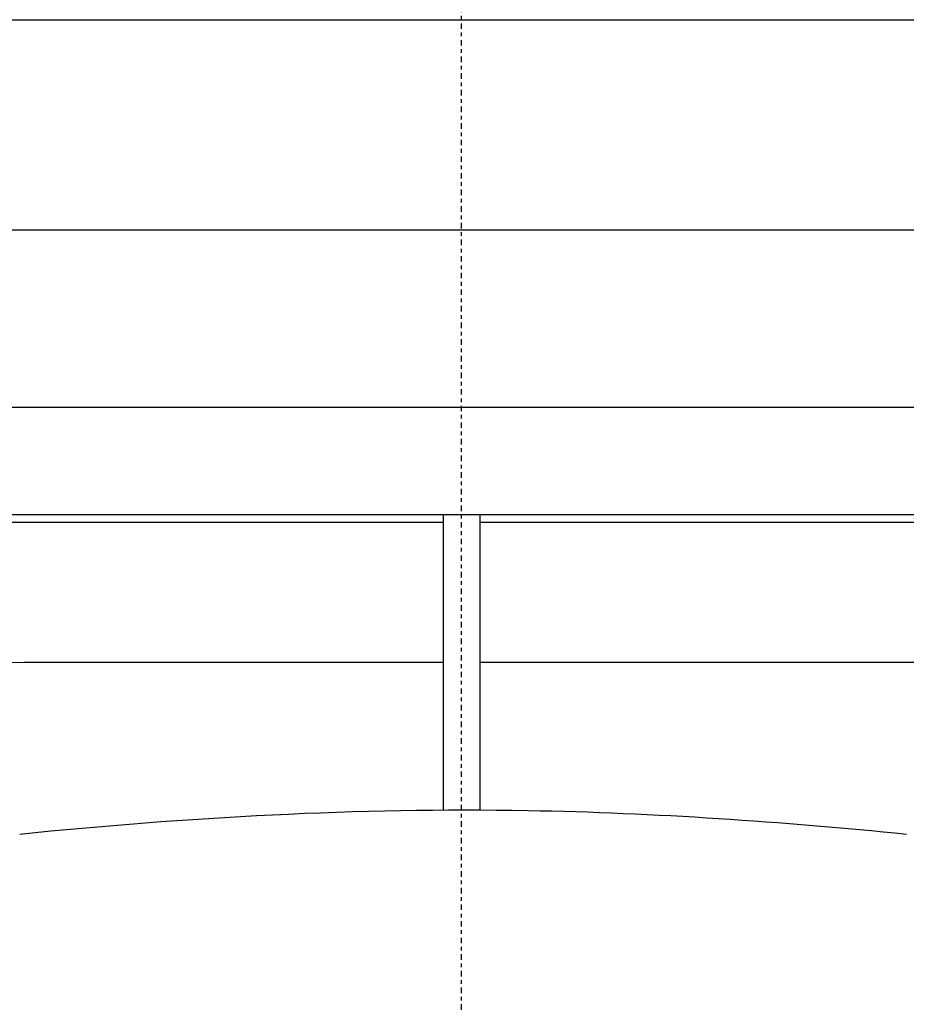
# Model space of a CAD drawing. Header units: millimetres. Extents: x 0 to 4378, y 0 to 2376.
# Tile 182 of 256: x 2285 to 2309, y 875 to 901. Entities that reach past the tile are written whole.
import ezdxf

# ---------------------------------------------------------------- set-up
doc = ezdxf.new("R2010")
doc.units = ezdxf.units.MM
doc.header["$LTSCALE"] = 0.2
doc.linetypes.add('CENTER2', pattern=[1.125, 0.75, -0.125, 0.125, -0.125])
doc.layers.add('02_Center Line', color=1, linetype='CENTER2')

# ---------------------------------------------------------------- blocks, each defined once
blk = doc.blocks.new('A$Ca6fc7631')
for p, q in [((-49, 266.2), (49, 266.2)), ((56.6, 260.5), (-56.6, 260.5)), ((59, 255.7), (-59, 255.7)), ((59, 252.8), (-59, 252.8)), ((-0.5, 252.799), (-0.5, 252.6)), ((0.5, 252.6), (0.5, 252.799)), ((-58.5, 252.6), (-0.5, 252.6)), ((-0.5, 252.6), (-0.5, 244.81)), ((0.5, 252.6), (58.5, 252.6)), ((0.5, 244.81), (0.5, 252.6))]:
    blk.add_line(p, q)
for points, knots in [([(0.5, 252.799), (0.335, 252.799), (0.164, 252.799), (-0.164, 252.799), (-0.335, 252.799), (-0.5, 252.799)], [-0.09877649, -0.09877649, -0.09877649, -0.09877649, -0.04938824, -0.04938824, 0, 0, 0, 0]), ([(-0.5, 248.8), (-8.116, 248.794), (-15.716, 248.795), (-29.75, 248.79), (-36.18, 248.787), (-46.904, 248.784), (-51.195, 248.784), (-56.994, 248.789), (-58.5, 248.799), (-58.5, 248.8)], [0, 0, 0, 0, 0.25, 0.25, 0.5, 0.5, 0.75, 0.75, 1, 1, 1, 1]), ([(58.5, 248.8), (58.5, 248.803), (56.994, 248.789), (51.195, 248.784), (46.904, 248.784), (36.18, 248.787), (29.75, 248.79), (15.716, 248.795), (8.115, 248.796), (0.5, 248.8)], [0, 0, 0, 0, 0.25, 0.25, 0.5, 0.5, 0.75, 0.75, 1, 1, 1, 1]), ([(-11.972, 244.155), (-7.485, 244.61), (-2.798, 244.879), (5.232, 244.732), (8.703, 244.494), (12.047, 244.155)], [0, 0, 0, 0, 1.38114, 1.38114, 2.410182, 2.410182, 2.410182, 2.410182])]:
    blk.add_open_spline(points, degree=3, knots=knots)
at = {"layer": '02_Center Line'}
blk.add_line((0, 0), (0, 1154.518), dxfattribs=at)

msp = doc.modelspace()

# ---------------------------------------------------------------- block references
msp.add_blockref('A$Ca6fc7631', (2296.863, 635.188))

doc.saveas('drawing.dxf')
